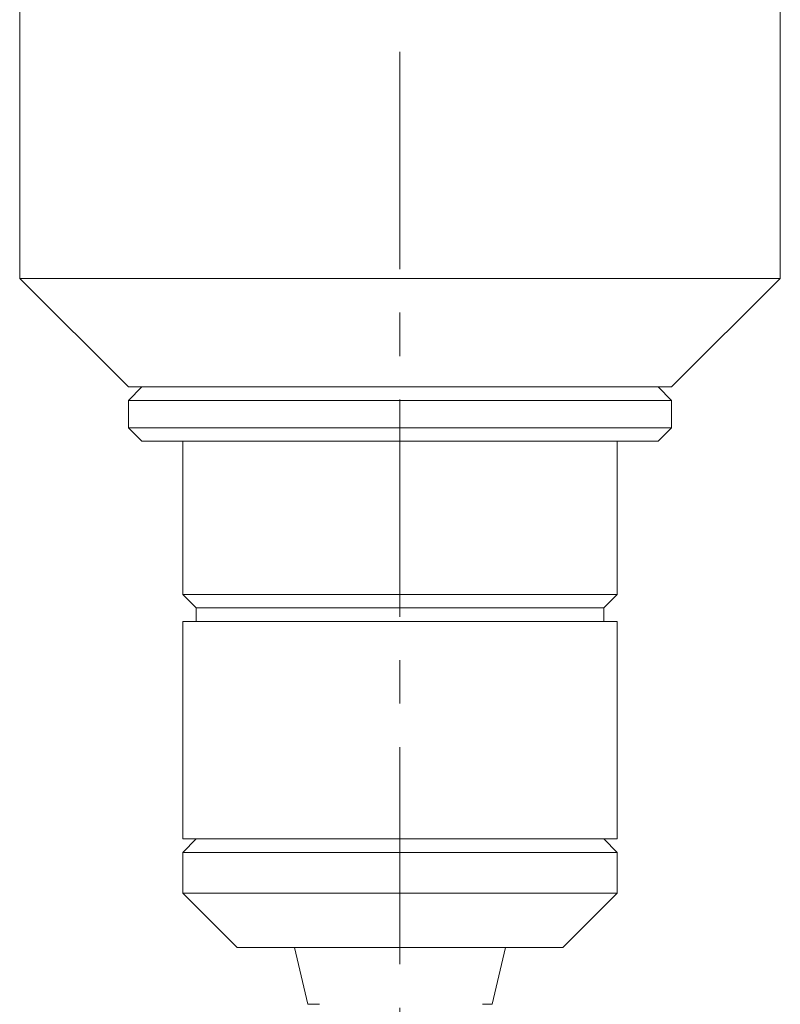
# Model space of a CAD drawing. Header units: inches. Extents: x 1 to 18.7, y 1.8 to 15.7.
# Tile 15 of 22: x 16.8 to 18.6, y 6.9 to 9.2. Entities that reach past the tile are written whole.
import ezdxf

# ---------------------------------------------------------------- set-up
doc = ezdxf.new("R2010")
doc.units = ezdxf.units.IN
doc.header["$MEASUREMENT"] = 0
doc.linetypes.add('CENTERX2', pattern=[0.8, 0.5, -0.1, 0.1, -0.1])
doc.layers.add('SLD-0', color=7, linetype='Continuous')

msp = doc.modelspace()

# ---------------------------------------------------------------- linework, layer by layer
at = {"color": 7, "linetype": 'Continuous', "lineweight": 15}
for p, q in [((18.5515, 8.5726), (18.5515, 10.5726)), ((16.8015, 9.2884), (16.8015, 8.5726)), ((16.8015, 8.5726), (17.0515, 8.3226)), ((18.5515, 8.5726), (16.8015, 8.5726)), ((18.3015, 8.3226), (18.5515, 8.5726)), ((17.0828, 8.3226), (17.0515, 8.2914)), ((18.3015, 8.3226), (17.0515, 8.3226)), ((18.3015, 8.2914), (18.2703, 8.3226)), ((17.0515, 8.2914), (17.0515, 8.2289)), ((17.0515, 8.2914), (18.3015, 8.2914)), ((18.3015, 8.2289), (18.3015, 8.2914)), ((17.0515, 8.2289), (17.0828, 8.1976)), ((17.0515, 8.2289), (18.3015, 8.2289)), ((18.2703, 8.1976), (18.3015, 8.2289)), ((17.0828, 8.1976), (18.2703, 8.1976)), ((17.1765, 8.1976), (17.1765, 7.8451)), ((18.1765, 7.8451), (18.1765, 8.1976)), ((17.1765, 7.8451), (17.2078, 7.8139)), ((17.7836, 7.8451), (17.1765, 7.8451)), ((18.1765, 7.8451), (17.7836, 7.8451)), ((18.1453, 7.8139), (18.1765, 7.8451)), ((17.2078, 7.8139), (17.2078, 7.7826)), ((17.7769, 7.8139), (17.2078, 7.8139)), ((18.1453, 7.8139), (17.7769, 7.8139)), ((18.1453, 7.7826), (18.1453, 7.8139)), ((17.1765, 7.7826), (17.1765, 7.2826)), ((17.7836, 7.7826), (17.1765, 7.7826)), ((18.1765, 7.7826), (17.7836, 7.7826)), ((18.1765, 7.2826), (18.1765, 7.7826)), ((17.2078, 7.2826), (17.1765, 7.2514)), ((17.7836, 7.2826), (17.1765, 7.2826)), ((18.1765, 7.2826), (17.7836, 7.2826)), ((18.1765, 7.2514), (18.1453, 7.2826)), ((17.1765, 7.2514), (17.1765, 7.1576)), ((18.1765, 7.2514), (17.1765, 7.2514)), ((18.1765, 7.1576), (18.1765, 7.2514)), ((17.1765, 7.1576), (17.3015, 7.0326)), ((17.6765, 7.1576), (17.1765, 7.1576)), ((18.1765, 7.1576), (17.6765, 7.1576)), ((18.0515, 7.0326), (18.1765, 7.1576)), ((17.6765, 7.0326), (17.3015, 7.0326)), ((17.434, 7.0326), (17.4646, 6.9016)), ((18.0515, 7.0326), (17.6765, 7.0326)), ((17.8884, 6.9016), (17.919, 7.0326)), ((17.4646, 6.9016), (17.4913, 6.9016)), ((17.8663, 6.9016), (17.8884, 6.9016))]:
    msp.add_line(p, q, dxfattribs=at)
at = {"layer": 'SLD-0', "color": 7, "linetype": 'CENTERX2', "lineweight": 0}
msp.add_line((17.6765, 6.1938), (17.6765, 11.4345), dxfattribs=at)

doc.saveas('drawing.dxf')
